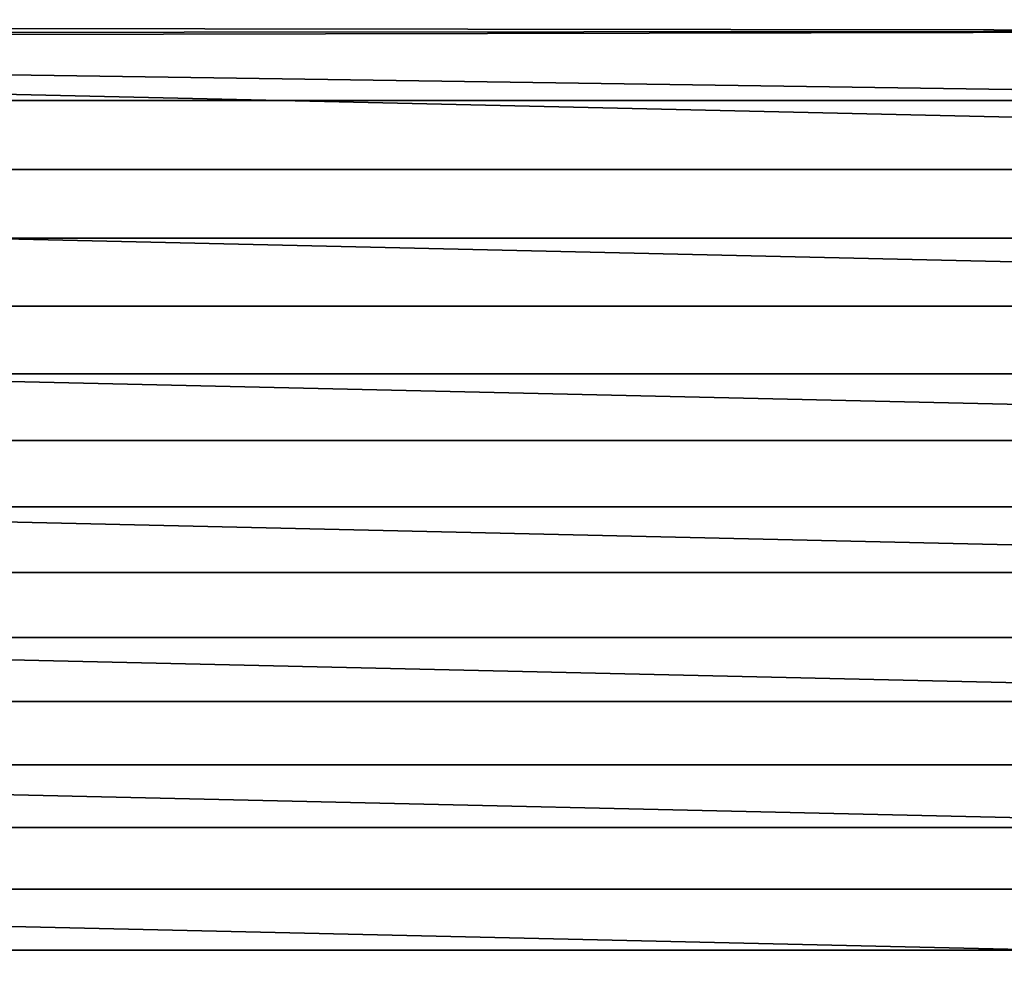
# Model space of a CAD drawing. Header units: metres. Extents: x -365 to 28, y -28 to 28.
# Tile 234 of 256: x 10.5 to 18.71, y -14.31 to -6.43. Entities that reach past the tile are written whole.
import ezdxf

# ---------------------------------------------------------------- set-up
doc = ezdxf.new("R2010")
doc.units = ezdxf.units.M
doc.layers.add('solid_24_501_103_XXX', color=7, linetype='CONTINUOUS')

msp = doc.modelspace()

# ---------------------------------------------------------------- linework, layer by layer
at = {"layer": 'solid_24_501_103_XXX'}
for points in [[(26.480139, -7.419724, -60), (-26.790508, -6.206322, -60), (-27.045269, -4.980287, -60), (26.790508, -6.206322, -60)], [(-7.261822, -6.385573, 160.427399), (-7.683112, -6.483805, 160.427399), (25.194828, -6.52605, 160.427399), (25.338991, -5.942401, 160.427399)], [(26.115099, -8.616947, -60), (-26.480139, -7.419724, -60), (-26.790508, -6.206322, -60), (26.480139, -7.419724, -60)], [(-8.540462, -6.596676, 160.427399), (-8.972821, -6.61083, 160.427399), (25.037262, -7.106033, 160.427399), (25.194828, -6.52605, 160.427399)], [(-8.109925, -6.554272, 160.427399), (-8.540462, -6.596676, 160.427399), (25.194828, -6.52605, 160.427399)], [(-7.683112, -6.483805, 160.427399), (-8.109925, -6.554272, 160.427399), (25.194828, -6.52605, 160.427399)], [(-8.972821, -6.61083, 160.427399), (-24.982887, -7.106094, 160.427399), (25.037262, -7.106033, 160.427399)], [(-24.811981, -7.682192, 160.427399), (24.866356, -7.682135, 160.427399), (25.037262, -7.106033, 160.427399), (-24.982887, -7.106094, 160.427399)], [(25.695961, -9.796287, -60), (-26.115099, -8.616947, -60), (-26.480139, -7.419724, -60), (26.115099, -8.616947, -60)], [(-24.627882, -8.253969, 160.427399), (24.682257, -8.253914, 160.427399), (24.866356, -7.682135, 160.427399), (-24.811981, -7.682192, 160.427399)], [(-24.430651, -8.821259, 160.427399), (24.485027, -8.821205, 160.427399), (24.682257, -8.253914, 160.427399), (-24.627882, -8.253969, 160.427399)], [(25.223227, -10.956208, -60), (-25.695961, -9.796287, -60), (-26.115099, -8.616947, -60), (25.695961, -9.796287, -60)], [(-24.220381, -9.383808, 160.427399), (24.274757, -9.383757, 160.427399), (24.485027, -8.821205, 160.427399), (-24.430651, -8.821259, 160.427399)], [(-23.997196, -9.941295, 160.427399), (24.051577, -9.941242, 160.427399), (24.274757, -9.383757, 160.427399), (-24.220381, -9.383808, 160.427399)], [(24.698435, -12.092874, -60), (-25.223227, -10.956208, -60), (-25.695961, -9.796287, -60), (25.223227, -10.956208, -60)], [(-23.761154, -10.49358, 160.427399), (23.815535, -10.493527, 160.427399), (24.051577, -9.941242, 160.427399), (-23.997196, -9.941295, 160.427399)], [(-23.512405, -11.040284, 160.427399), (23.566788, -11.040231, 160.427399), (23.815535, -10.493527, 160.427399), (-23.761154, -10.49358, 160.427399)], [(24.122684, -13.204013, -60), (-24.698435, -12.092874, -60), (-25.223227, -10.956208, -60), (24.698435, -12.092874, -60)], [(-23.251055, -11.581182, 160.427399), (23.305441, -11.581129, 160.427399), (23.566788, -11.040231, 160.427399), (-23.512405, -11.040284, 160.427399)], [(-22.977228, -12.115989, 160.427399), (23.031614, -12.115933, 160.427399), (23.305441, -11.581129, 160.427399), (-23.251055, -11.581182, 160.427399)], [(23.49655, -14.288519, -60), (-24.122684, -13.204013, -60), (-24.698435, -12.092874, -60), (24.122684, -13.204013, -60)], [(-22.691135, -12.644292, 160.427399), (22.745525, -12.644237, 160.427399), (23.031614, -12.115933, 160.427399), (-22.977228, -12.115989, 160.427399)], [(-22.39286, -13.165934, 160.427399), (22.44725, -13.165877, 160.427399), (22.745525, -12.644237, 160.427399), (-22.691135, -12.644292, 160.427399)], [(22.821623, -15.343509, -60), (-23.49655, -14.288519, -60), (-24.122684, -13.204013, -60), (23.49655, -14.288519, -60)], [(-22.082651, -13.680472, 160.427399), (22.137043, -13.680417, 160.427399), (22.44725, -13.165877, 160.427399), (-22.39286, -13.165934, 160.427399)], [(-21.760641, -14.187701, 160.427399), (21.815035, -14.187647, 160.427399), (22.137043, -13.680417, 160.427399), (-22.082651, -13.680472, 160.427399)], [(-21.426992, -14.687359, 160.427399), (21.481386, -14.687306, 160.427399), (21.815035, -14.187647, 160.427399), (-21.760641, -14.187701, 160.427399)], [(22.099939, -16.36591, -60), (-22.821623, -15.343509, -60), (-23.49655, -14.288519, -60), (22.821623, -15.343509, -60)]]:
    msp.add_3dface(points, dxfattribs=at)

doc.saveas('drawing.dxf')
